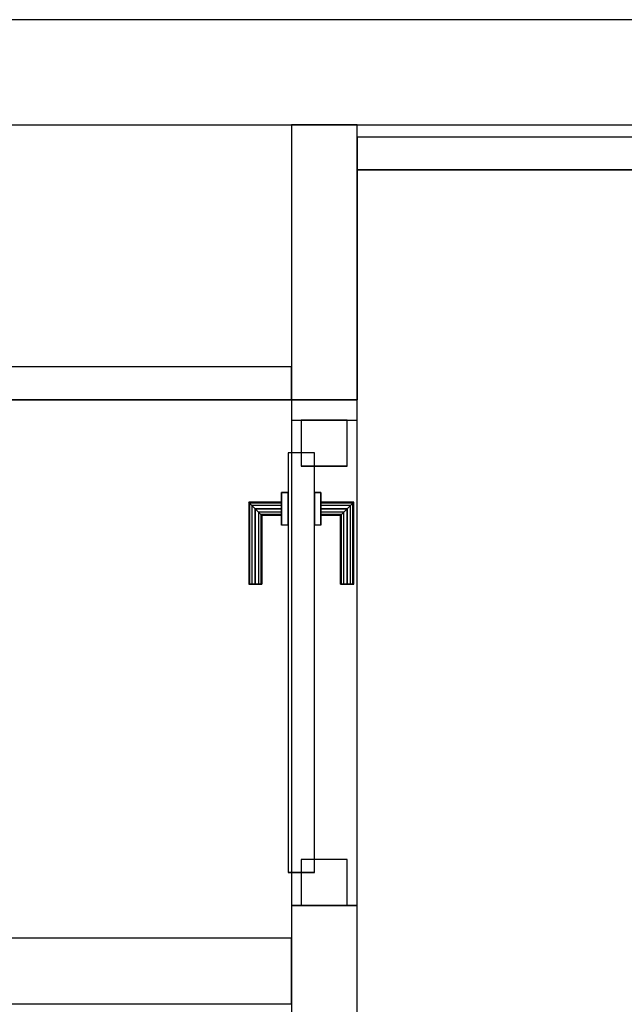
# Model space of a CAD drawing. Header units: metres. Extents: x 397.7 to 427.5, y 12.7 to 28.4.
# Tile 100 of 129: x 408.5 to 409.4, y 26.7 to 28.2. Entities that reach past the tile are written whole.
import ezdxf

# ---------------------------------------------------------------- set-up
doc = ezdxf.new("R2010")
doc.units = ezdxf.units.M
doc.layers.add('01_CARPINTERIA', color=5, linetype='Continuous', lineweight=25, true_color=0x0000ff)
doc.layers.add('01_SUELOS', color=7, linetype='Continuous', lineweight=25, true_color=0x007f00)
for name, color, linetype, lineweight in [('A-GENM-____-OTLN', 7, 'Continuous', 18), ('A-WALL-____-MCUT', 7, 'Continuous', 25), ('A-WALL-____-OTLN', 7, 'Continuous', 25)]:
    doc.layers.add(name, color=color, linetype=linetype, lineweight=lineweight)

# ---------------------------------------------------------------- blocks, each defined once
blk = doc.blocks.new('Family - Evans P4-154029-07_PCI_P4')
at = {"layer": 'A-WALL-____-MCUT', "color": 253, "true_color": 0xaaaaaa}
for p, q in [((1.47, 0.05), (0, 0.05)), ((0, 0.05), (0, 0)), ((1.47, 0), (1.47, 0.05)), ((0, 0), (1.47, 0))]:
    blk.add_line(p, q, dxfattribs=at)
at = {"layer": 'A-WALL-____-OTLN', "color": 253, "true_color": 0xaaaaaa}
for p, q in [((1.47, 0.05), (0, 0.05)), ((0, 0.05), (0, 0)), ((1.47, 0), (1.47, 0.05)), ((0, 0), (1.47, 0))]:
    blk.add_line(p, q, dxfattribs=at)
at = {"layer": 'A-WALL-____-OTLN', "color": 253, "lineweight": 18, "true_color": 0xaaaaaa}
blk.add_line((0, 0), (1.47, 0), dxfattribs=at)
blk = doc.blocks.new('Family - Evans P4-154174-07_PCI_P4')
at = {"layer": 'A-WALL-____-MCUT', "color": 253, "true_color": 0xaaaaaa}
for p, q in [((0.95, 0.1), (0.799, 0.1)), ((0.95, 0), (0.95, 0.1)), ((1.689, 0.1), (1.689, 0)), ((1.72, 0.1), (1.689, 0.1)), ((1.72, 0), (1.72, 0.1)), ((0.799, 0), (0.95, 0)), ((1.689, 0), (1.72, 0))]:
    blk.add_line(p, q, dxfattribs=at)
at = {"layer": 'A-WALL-____-OTLN', "color": 253, "true_color": 0xaaaaaa}
for p, q in [((1.72, 0.1), (0, 0.1)), ((1.689, 0.1), (0.95, 0.1)), ((0.95, 0.1), (0.95, 0)), ((1.689, 0.1), (1.689, 0)), ((1.72, 0), (1.72, 0.1)), ((0, 0), (1.72, 0)), ((0.95, 0), (1.689, 0))]:
    blk.add_line(p, q, dxfattribs=at)
at = {"layer": 'A-WALL-____-OTLN', "color": 253, "lineweight": 18, "true_color": 0xaaaaaa}
blk.add_line((0, 0), (1.72, 0), dxfattribs=at)
blk = doc.blocks.new('Family - Vano porta P4-154178-07_PCI_P4')
at = {"layer": 'A-GENM-____-OTLN', "color": 253, "true_color": 0xaaaaaa}
for p, q in [((408.987, 27.6184), (408.887, 27.6184)), ((408.887, 27.6184), (408.887, 26.8795)), ((408.987, 27.6184), (408.887, 27.6184)), ((408.887, 26.8795), (408.887, 27.6184)), ((408.987, 26.8795), (408.987, 27.6184)), ((408.987, 27.6184), (408.987, 26.8795)), ((408.887, 26.8795), (408.987, 26.8795)), ((408.987, 26.8795), (408.887, 26.8795))]:
    blk.add_line(p, q, dxfattribs=at)
blk = doc.blocks.new('Family - Evans P4-154228-07_PCI_P4')
at = {"layer": 'A-WALL-____-MCUT', "color": 253, "true_color": 0xaaaaaa}
for p, q in [((25.5877, 0.16), (0.0332, 0.16)), ((0, 0), (25.556, 0))]:
    blk.add_line(p, q, dxfattribs=at)
at = {"layer": 'A-WALL-____-OTLN', "color": 253, "true_color": 0xaaaaaa}
for p, q in [((25.5877, 0.16), (0.0332, 0.16)), ((0, 0), (25.556, 0))]:
    blk.add_line(p, q, dxfattribs=at)
at = {"layer": 'A-WALL-____-OTLN', "color": 253, "lineweight": 18, "true_color": 0xaaaaaa}
blk.add_line((0, 0), (25.556, 0), dxfattribs=at)
blk = doc.blocks.new('Family - Evans P4-154248-07_PCI_P4')
at = {"layer": 'A-WALL-____-MCUT', "color": 253, "true_color": 0xaaaaaa}
for p, q in [((1.3477, 0.1), (0, 0.1)), ((0, 0.1), (0, 0)), ((1.3477, 0), (1.3477, 0.1)), ((0, 0), (1.3477, 0))]:
    blk.add_line(p, q, dxfattribs=at)
at = {"layer": 'A-WALL-____-OTLN', "color": 253, "true_color": 0xaaaaaa}
for p, q in [((1.3477, 0.1), (0, 0.1)), ((0, 0.1), (0, 0)), ((1.3477, 0), (1.3477, 0.1)), ((0, 0), (1.3477, 0))]:
    blk.add_line(p, q, dxfattribs=at)
at = {"layer": 'A-WALL-____-OTLN', "color": 253, "lineweight": 18, "true_color": 0xaaaaaa}
blk.add_line((-0.0488, 0), (1.3477, 0), dxfattribs=at)
blk = doc.blocks.new('Family - LONDR55-XX_ZZ-ARQ-CAA-M3D-Londres55-154308-07_PCI_P4')
at = {"layer": '01_CARPINTERIA', "color": 161, "true_color": 0xaaaaff}
for p, q in [((0.489, 0.1487), (0.489, 0.15)), ((0.489, 0.15), (0.489, 0.1487)), ((0.614, 0.15), (0.489, 0.15)), ((0.614, 0.15), (0.6126, 0.1487)), ((0.6126, 0.1487), (0.614, 0.15)), ((0.614, 0.1), (0.614, 0.15)), ((0.489, 0.145), (0.489, 0.1487)), ((0.489, 0.1487), (0.489, 0.145)), ((0.6126, 0.1487), (0.489, 0.1487)), ((0.6126, 0.1487), (0.489, 0.1487)), ((0.489, 0.14), (0.489, 0.145)), ((0.489, 0.145), (0.489, 0.14)), ((0.609, 0.145), (0.489, 0.145)), ((0.609, 0.145), (0.489, 0.145)), ((0.489, 0.135), (0.489, 0.14)), ((0.489, 0.14), (0.489, 0.135)), ((0.489, 0.14), (0.604, 0.14)), ((0.604, 0.14), (0.489, 0.14)), ((0.489, 0.135), (0.489, 0.1313)), ((0.489, 0.1313), (0.489, 0.135)), ((0.599, 0.135), (0.489, 0.135)), ((0.599, 0.135), (0.489, 0.135)), ((0.5953, 0.1313), (0.599, 0.135)), ((0.599, 0.135), (0.5953, 0.1313)), ((0.599, 0.135), (0.604, 0.14)), ((0.604, 0.14), (0.599, 0.135)), ((0.599, 0.1), (0.599, 0.135)), ((0.599, 0.1), (0.599, 0.135)), ((0.609, 0.145), (0.604, 0.14)), ((0.604, 0.14), (0.609, 0.145)), ((0.604, 0.14), (0.604, 0.1)), ((0.604, 0.1), (0.604, 0.14)), ((0.6126, 0.1487), (0.609, 0.145)), ((0.609, 0.145), (0.6126, 0.1487)), ((0.609, 0.1), (0.609, 0.145)), ((0.609, 0.1), (0.609, 0.145)), ((0.6126, 0.1), (0.6126, 0.1487)), ((0.6126, 0.1), (0.6126, 0.1487)), ((0.489, 0.1313), (0.489, 0.13)), ((0.489, 0.13), (0.489, 0.1313)), ((0.5953, 0.1313), (0.489, 0.1313)), ((0.5953, 0.1313), (0.489, 0.1313)), ((0.594, 0.13), (0.489, 0.13)), ((0.594, 0.13), (0.5953, 0.1313)), ((0.5953, 0.1313), (0.594, 0.13)), ((0.594, 0.1), (0.594, 0.13)), ((0.5953, 0.1), (0.5953, 0.1313)), ((0.5953, 0.1), (0.5953, 0.1313)), ((0.689, 0.09), (0.05, 0.09)), ((0.05, 0.09), (0.05, 0.05)), ((0.689, 0.09), (0.05, 0.09)), ((0.05, 0.05), (0.05, 0.09)), ((0.629, 0.1), (0.579, 0.1)), ((0.579, 0.1), (0.629, 0.1)), ((0.579, 0.09), (0.579, 0.1)), ((0.579, 0.09), (0.579, 0.1)), ((0.629, 0.09), (0.579, 0.09)), ((0.579, 0.09), (0.629, 0.09)), ((0.5953, 0.1), (0.594, 0.1)), ((0.594, 0.1), (0.5953, 0.1)), ((0.599, 0.1), (0.5953, 0.1)), ((0.5953, 0.1), (0.599, 0.1)), ((0.604, 0.1), (0.599, 0.1)), ((0.599, 0.1), (0.604, 0.1)), ((0.609, 0.1), (0.604, 0.1)), ((0.604, 0.1), (0.609, 0.1)), ((0.609, 0.1), (0.6126, 0.1)), ((0.6126, 0.1), (0.609, 0.1)), ((0.6126, 0.1), (0.614, 0.1)), ((0.614, 0.1), (0.6126, 0.1)), ((0.629, 0.09), (0.629, 0.1)), ((0.629, 0.1), (0.629, 0.09)), ((0.689, 0.05), (0.689, 0.09)), ((0.689, 0.05), (0.689, 0.09)), ((0.07, 0.07), (0, 0.07)), ((0, 0.07), (0, 0)), ((0.07, 0.07), (0, 0.07)), ((0, 0), (0, 0.07)), ((0.07, 0), (0.07, 0.07)), ((0.07, 0), (0.07, 0.07)), ((0.739, 0.07), (0.669, 0.07)), ((0.669, 0.07), (0.669, 0)), ((0.739, 0.07), (0.669, 0.07)), ((0.669, 0), (0.669, 0.07)), ((0.739, 0), (0.739, 0.07)), ((0.739, 0), (0.739, 0.07)), ((0.05, 0.05), (0.689, 0.05)), ((0.05, 0.05), (0.689, 0.05)), ((0.579, 0.05), (0.629, 0.05)), ((0.629, 0.05), (0.579, 0.05)), ((0.579, 0.04), (0.579, 0.05)), ((0.579, 0.04), (0.579, 0.05)), ((0.629, 0.04), (0.629, 0.05)), ((0.629, 0.05), (0.629, 0.04)), ((0.579, 0.04), (0.629, 0.04)), ((0.629, 0.04), (0.579, 0.04)), ((0.5953, 0.04), (0.594, 0.04)), ((0.594, 0.04), (0.5953, 0.04)), ((0.594, 0.01), (0.594, 0.04)), ((0.599, 0.04), (0.5953, 0.04)), ((0.5953, 0.04), (0.599, 0.04)), ((0.5953, 0.0087), (0.5953, 0.04)), ((0.5953, 0.0087), (0.5953, 0.04)), ((0.599, 0.04), (0.604, 0.04)), ((0.604, 0.04), (0.599, 0.04)), ((0.599, 0.005), (0.599, 0.04)), ((0.599, 0.005), (0.599, 0.04)), ((0.604, 0.04), (0.609, 0.04)), ((0.609, 0.04), (0.604, 0.04)), ((0.604, 0.04), (0.604, 0)), ((0.604, 0), (0.604, 0.04)), ((0.609, 0.04), (0.6126, 0.04)), ((0.6126, 0.04), (0.609, 0.04)), ((0.609, -0.005), (0.609, 0.04)), ((0.609, -0.005), (0.609, 0.04)), ((0.6126, 0.04), (0.614, 0.04)), ((0.614, 0.04), (0.6126, 0.04)), ((0.6126, -0.0087), (0.6126, 0.04)), ((0.6126, -0.0087), (0.6126, 0.04)), ((0.614, -0.01), (0.614, 0.04)), ((0, 0), (0.07, 0)), ((0, 0), (0.07, 0)), ((0.489, 0.0087), (0.489, 0.01)), ((0.489, 0.01), (0.489, 0.0087)), ((0.489, 0.01), (0.594, 0.01)), ((0.489, 0.005), (0.489, 0.0087)), ((0.489, 0.0087), (0.489, 0.005)), ((0.489, 0.0087), (0.5953, 0.0087)), ((0.489, 0.0087), (0.5953, 0.0087)), ((0.489, 0), (0.489, 0.005)), ((0.489, 0.005), (0.489, 0)), ((0.489, 0.005), (0.599, 0.005)), ((0.489, 0.005), (0.599, 0.005)), ((0.489, -0.005), (0.489, 0)), ((0.489, 0), (0.489, -0.005)), ((0.604, 0), (0.489, 0)), ((0.489, 0), (0.604, 0)), ((0.5953, 0.0087), (0.594, 0.01)), ((0.594, 0.01), (0.5953, 0.0087)), ((0.599, 0.005), (0.5953, 0.0087)), ((0.5953, 0.0087), (0.599, 0.005)), ((0.604, 0), (0.599, 0.005)), ((0.599, 0.005), (0.604, 0)), ((0.669, 0), (0.739, 0)), ((0.669, 0), (0.739, 0)), ((0.489, -0.005), (0.489, -0.0087)), ((0.489, -0.0087), (0.489, -0.005)), ((0.489, -0.005), (0.609, -0.005)), ((0.489, -0.005), (0.609, -0.005)), ((0.489, -0.0087), (0.489, -0.01)), ((0.489, -0.01), (0.489, -0.0087)), ((0.489, -0.0087), (0.6126, -0.0087)), ((0.489, -0.0087), (0.6126, -0.0087)), ((0.489, -0.01), (0.614, -0.01)), ((0.604, 0), (0.609, -0.005)), ((0.609, -0.005), (0.604, 0)), ((0.609, -0.005), (0.6126, -0.0087)), ((0.6126, -0.0087), (0.609, -0.005)), ((0.6126, -0.0087), (0.614, -0.01)), ((0.614, -0.01), (0.6126, -0.0087))]:
    blk.add_line(p, q, dxfattribs=at)
blk = doc.blocks.new('Family - Porta P4-154309-07_PCI_P4')
blk.add_blockref('Family - LONDR55-XX_ZZ-ARQ-CAA-M3D-Londres55-154308-07_PCI_P4', (0, 0))
blk = doc.blocks.new('Family - Evans P4-154428-07_PCI_P4')
at = {"layer": 'A-WALL-____-MCUT', "color": 253, "true_color": 0xaaaaaa}
for p, q in [((2.84, 0.05), (0, 0.05)), ((2.84, 0), (2.84, 0.05)), ((0, 0), (2.84, 0))]:
    blk.add_line(p, q, dxfattribs=at)
at = {"layer": 'A-WALL-____-OTLN', "color": 253, "true_color": 0xaaaaaa}
for p, q in [((2.84, 0.05), (0, 0.05)), ((2.84, 0), (2.84, 0.05)), ((0, 0), (2.84, 0))]:
    blk.add_line(p, q, dxfattribs=at)
at = {"layer": 'A-WALL-____-OTLN', "color": 253, "lineweight": 18, "true_color": 0xaaaaaa}
blk.add_line((-0.0481, 0), (2.8431, 0), dxfattribs=at)
blk = doc.blocks.new('Family - LONDR55-XX_ZZ-ARQ-CAA-M3D-Londres55-154484-07_PCI_P4')
at = {"layer": '01_SUELOS', "color": 9, "true_color": 0xaad4aa}
for p, q in [((10.6918, 14.8888), (10.6918, 14.5388)), ((10.6918, 14.5388), (10.6918, 14.8888)), ((12.1618, 14.8888), (10.6918, 14.8888)), ((10.6918, 14.8888), (12.1618, 14.8888)), ((10.6918, 14.5388), (7.7018, 14.5388)), ((7.7018, 14.5388), (10.6918, 14.5388))]:
    blk.add_line(p, q, dxfattribs=at)
blk = doc.blocks.new('Family - Evans P4-154492-07_PCI_P4')
at = {"layer": 'A-WALL-____-MCUT', "color": 253, "true_color": 0xaaaaaa}
for p, q in [((0.4188, 0.1), (0, 0.1)), ((0, 0.1), (0, 0)), ((0.4188, 0), (0.4188, 0.1)), ((0, 0), (0.4188, 0))]:
    blk.add_line(p, q, dxfattribs=at)
at = {"layer": 'A-WALL-____-OTLN', "color": 253, "true_color": 0xaaaaaa}
for p, q in [((0.4188, 0.1), (0, 0.1)), ((0, 0.1), (0, 0)), ((0.4188, 0), (0.4188, 0.1)), ((0, 0), (0.4188, 0))]:
    blk.add_line(p, q, dxfattribs=at)
at = {"layer": 'A-WALL-____-OTLN', "color": 253, "lineweight": 18, "true_color": 0xaaaaaa}
blk.add_line((0, 0), (0.4188, 0), dxfattribs=at)
blk = doc.blocks.new('LONDR55-XX_ZZ-ARQ-CAA-M3D-Londres55_ifc-1-07_PCI_P4')
at = {"layer": '01_CARPINTERIA', "color": 253, "lineweight": 18, "true_color": 0xaaaaaa, "rotation": 90}
blk.add_blockref('Family - Porta P4-154309-07_PCI_P4', (408.972, 26.8795), dxfattribs=at)
at = {"layer": '01_SUELOS', "color": 253, "lineweight": 18, "true_color": 0xaaaaaa}
blk.add_blockref('Family - LONDR55-XX_ZZ-ARQ-CAA-M3D-Londres55-154484-07_PCI_P4', (398.2952, 13.1106), dxfattribs=at)
at = {"layer": 'A-GENM-____-OTLN', "color": 253, "lineweight": 18, "true_color": 0xaaaaaa}
blk.add_blockref('Family - Vano porta P4-154178-07_PCI_P4', (0, 0), dxfattribs=at)
at = {"layer": 'A-WALL-____-OTLN', "color": 253, "lineweight": 18, "true_color": 0xaaaaaa}
for name, p, rotation in [('Family - Evans P4-154228-07_PCI_P4', (426.8464, 28.2282), 180), ('Family - Evans P4-154492-07_PCI_P4', (408.987, 27.6495), 90), ('Family - Evans P4-154174-07_PCI_P4', (408.987, 25.9295), 90)]:
    blk.add_blockref(name, p, dxfattribs=dict(at, rotation=rotation))
for name, p in [('Family - Evans P4-154029-07_PCI_P4', (408.987, 27.9995)), ('Family - Evans P4-154428-07_PCI_P4', (406.047, 27.6495)), ('Family - Evans P4-154248-07_PCI_P4', (407.5397, 26.7295))]:
    blk.add_blockref(name, p, dxfattribs=at)

msp = doc.modelspace()

# ---------------------------------------------------------------- block references
at = {"lineweight": 5}
msp.add_blockref('LONDR55-XX_ZZ-ARQ-CAA-M3D-Londres55_ifc-1-07_PCI_P4', (0, 0), dxfattribs=at)

doc.saveas('drawing.dxf')
